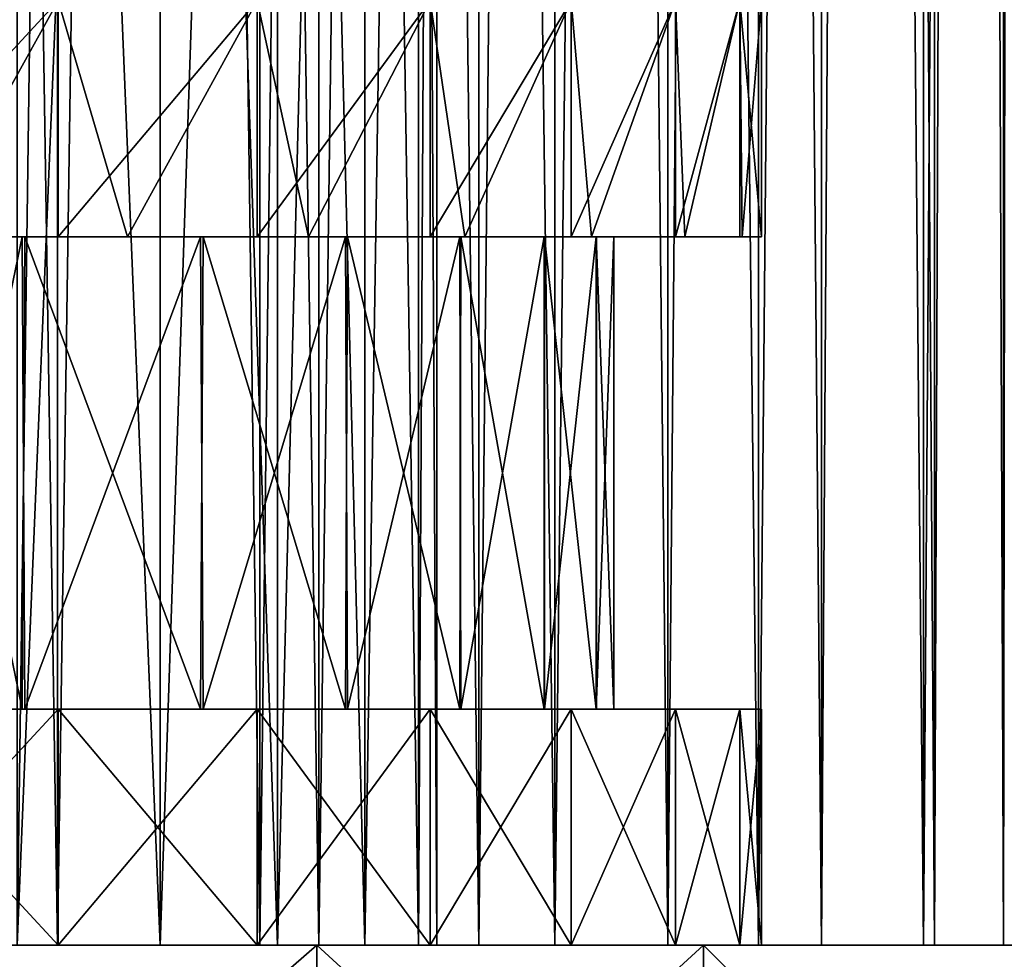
# Model space of a CAD drawing. Header units: millimetres. Extents: x -27 to 78, y -1 to 325.
# Tile 98 of 128: x 4.47 to 12.81, y 121.28 to 129.24. Entities that reach past the tile are written whole.
import ezdxf

# ---------------------------------------------------------------- set-up
doc = ezdxf.new("R2010")
doc.units = ezdxf.units.MM
doc.header["$LTSCALE"] = 65.185185
for name, color, linetype in [('124', 7, 'CONTINUOUS'), ('125', 7, 'CONTINUOUS'), ('126', 7, 'CONTINUOUS'), ('127', 7, 'CONTINUOUS'), ('219', 7, 'CONTINUOUS'), ('220', 7, 'CONTINUOUS'), ('221', 7, 'CONTINUOUS'), ('222', 7, 'CONTINUOUS'), ('41', 7, 'CONTINUOUS'), ('42', 7, 'CONTINUOUS'), ('43', 7, 'CONTINUOUS'), ('74', 7, 'CONTINUOUS'), ('75', 7, 'CONTINUOUS'), ('76', 7, 'CONTINUOUS'), ('77', 7, 'CONTINUOUS'), ('78', 7, 'CONTINUOUS'), ('79', 7, 'CONTINUOUS'), ('80', 7, 'CONTINUOUS'), ('81', 7, 'CONTINUOUS')]:
    doc.layers.add(name, color=color, linetype=linetype)

msp = doc.modelspace()

# ---------------------------------------------------------------- linework, layer by layer
at = {"layer": '124', "color": 7, "linetype": 'CONTINUOUS', "true_color": 0x96918c}
for points in [[(2.4309, 121.4, 13.7873), (4.7881, 121.4, 13.1558), (2.4311, 271.4, 13.7873), (2.4309, 121.4, 13.7873)], [(2.4311, 271.4, 13.7873), (4.7881, 121.4, 13.1558), (4.7883, 271.4, 13.1557), (2.4311, 271.4, 13.7873)], [(4.7881, 121.4, 13.1558), (7, 121.4, 12.1244), (4.7883, 271.4, 13.1557), (4.7881, 121.4, 13.1558)], [(4.7883, 271.4, 13.1557), (7, 121.4, 12.1244), (7, 271.4, 12.1244), (4.7883, 271.4, 13.1557)], [(7, 121.4, 12.1244), (8.9992, 121.4, 10.7245), (7, 271.4, 12.1244), (7, 121.4, 12.1244)], [(7, 271.4, 12.1244), (8.9992, 121.4, 10.7245), (8.999, 271.4, 10.7246), (7, 271.4, 12.1244)], [(8.9992, 121.4, 10.7245), (10.7247, 121.4, 8.9989), (8.999, 271.4, 10.7246), (8.9992, 121.4, 10.7245)], [(8.999, 271.4, 10.7246), (10.7247, 121.4, 8.9989), (10.7246, 271.4, 8.999), (8.999, 271.4, 10.7246)], [(10.7247, 121.4, 8.9989), (12.1243, 121.4, 7), (10.7246, 271.4, 8.999), (10.7247, 121.4, 8.9989)], [(10.7246, 271.4, 8.999), (12.1243, 121.4, 7), (12.1244, 271.4, 7), (10.7246, 271.4, 8.999)], [(12.1243, 121.4, 7), (13.1556, 121.4, 4.7884), (12.1244, 271.4, 7), (12.1243, 121.4, 7)], [(12.1244, 271.4, 7), (13.1556, 121.4, 4.7884), (13.1557, 271.4, 4.7883), (12.1244, 271.4, 7)]]:
    msp.add_3dface(points, dxfattribs=at)
at = {"layer": '125', "color": 7, "linetype": 'CONTINUOUS', "true_color": 0x96918c}
for points in [[(4.7881, 121.4, -13.1558), (2.4309, 121.4, -13.7873), (4.7883, 271.4, -13.1557), (4.7881, 121.4, -13.1558)], [(4.7883, 271.4, -13.1557), (2.4309, 121.4, -13.7873), (2.4311, 271.4, -13.7873), (4.7883, 271.4, -13.1557)], [(7, 121.4, -12.1244), (4.7881, 121.4, -13.1558), (7, 271.4, -12.1244), (7, 121.4, -12.1244)], [(7, 271.4, -12.1244), (4.7881, 121.4, -13.1558), (4.7883, 271.4, -13.1557), (7, 271.4, -12.1244)], [(8.9992, 121.4, -10.7245), (7, 121.4, -12.1244), (8.999, 271.4, -10.7246), (8.9992, 121.4, -10.7245)], [(8.999, 271.4, -10.7246), (7, 121.4, -12.1244), (7, 271.4, -12.1244), (8.999, 271.4, -10.7246)], [(10.7246, 271.4, -8.999), (8.9992, 121.4, -10.7245), (8.999, 271.4, -10.7246), (10.7246, 271.4, -8.999)], [(10.7247, 121.4, -8.9989), (8.9992, 121.4, -10.7245), (10.7246, 271.4, -8.999), (10.7247, 121.4, -8.9989)], [(12.1244, 271.4, -7), (10.7247, 121.4, -8.9989), (10.7246, 271.4, -8.999), (12.1244, 271.4, -7)], [(12.1243, 121.4, -7), (10.7247, 121.4, -8.9989), (12.1244, 271.4, -7), (12.1243, 121.4, -7)], [(13.1556, 121.4, -4.7884), (12.1243, 121.4, -7), (13.1557, 271.4, -4.7883), (13.1556, 121.4, -4.7884)], [(13.1557, 271.4, -4.7883), (12.1243, 121.4, -7), (12.1244, 271.4, -7), (13.1557, 271.4, -4.7883)]]:
    msp.add_3dface(points, dxfattribs=at)
at = {"layer": '126', "color": 7, "linetype": 'CONTINUOUS', "true_color": 0x96918c}
for points in [[(4.4463, 271.4, 12.216), (6.5, 271.4, 11.2583), (4.4463, 121.4, 12.216), (4.4463, 271.4, 12.216)], [(4.4463, 121.4, 12.216), (6.5, 271.4, 11.2583), (6.4999, 121.4, 11.2584), (4.4463, 121.4, 12.216)], [(6.5, 271.4, 11.2583), (8.3562, 271.4, 9.9586), (6.4999, 121.4, 11.2584), (6.5, 271.4, 11.2583)], [(6.4999, 121.4, 11.2584), (8.3562, 271.4, 9.9586), (8.3561, 121.4, 9.9587), (6.4999, 121.4, 11.2584)], [(8.3562, 271.4, 9.9586), (9.9586, 271.4, 8.3562), (8.3561, 121.4, 9.9587), (8.3562, 271.4, 9.9586)], [(8.3561, 121.4, 9.9587), (9.9586, 271.4, 8.3562), (9.9587, 121.4, 8.3561), (8.3561, 121.4, 9.9587)], [(9.9586, 271.4, 8.3562), (11.2583, 271.4, 6.5), (9.9587, 121.4, 8.3561), (9.9586, 271.4, 8.3562)], [(9.9587, 121.4, 8.3561), (11.2583, 271.4, 6.5), (11.2584, 121.4, 6.4999), (9.9587, 121.4, 8.3561)], [(11.2583, 271.4, 6.5), (12.216, 271.4, 4.4463), (11.2584, 121.4, 6.4999), (11.2583, 271.4, 6.5)], [(11.2584, 121.4, 6.4999), (12.216, 271.4, 4.4463), (12.216, 121.4, 4.4463), (11.2584, 121.4, 6.4999)], [(12.216, 271.4, 4.4463), (12.8025, 271.4, 2.2574), (12.216, 121.4, 4.4463), (12.216, 271.4, 4.4463)], [(12.216, 121.4, 4.4463), (12.8025, 271.4, 2.2574), (12.8025, 121.4, 2.2576), (12.216, 121.4, 4.4463)], [(13, 271.4), (13, 121.4), (12.8025, 121.4, 2.2576), (13, 271.4)], [(12.8025, 271.4, 2.2574), (13, 271.4), (12.8025, 121.4, 2.2576), (12.8025, 271.4, 2.2574)]]:
    msp.add_3dface(points, dxfattribs=at)
at = {"layer": '127', "color": 7, "linetype": 'CONTINUOUS', "true_color": 0x96918c}
for points in [[(6.5, 271.4, -11.2583), (4.4463, 271.4, -12.216), (6.4999, 121.4, -11.2584), (6.5, 271.4, -11.2583)], [(6.4999, 121.4, -11.2584), (4.4463, 271.4, -12.216), (4.4463, 121.4, -12.216), (6.4999, 121.4, -11.2584)], [(8.3561, 121.4, -9.9587), (6.5, 271.4, -11.2583), (6.4999, 121.4, -11.2584), (8.3561, 121.4, -9.9587)], [(8.3562, 271.4, -9.9586), (6.5, 271.4, -11.2583), (8.3561, 121.4, -9.9587), (8.3562, 271.4, -9.9586)], [(9.9587, 121.4, -8.3561), (8.3562, 271.4, -9.9586), (8.3561, 121.4, -9.9587), (9.9587, 121.4, -8.3561)], [(9.9586, 271.4, -8.3562), (8.3562, 271.4, -9.9586), (9.9587, 121.4, -8.3561), (9.9586, 271.4, -8.3562)], [(11.2583, 271.4, -6.5), (9.9586, 271.4, -8.3562), (11.2584, 121.4, -6.4999), (11.2583, 271.4, -6.5)], [(11.2584, 121.4, -6.4999), (9.9586, 271.4, -8.3562), (9.9587, 121.4, -8.3561), (11.2584, 121.4, -6.4999)], [(12.216, 271.4, -4.4463), (11.2583, 271.4, -6.5), (12.216, 121.4, -4.4463), (12.216, 271.4, -4.4463)], [(12.216, 121.4, -4.4463), (11.2583, 271.4, -6.5), (11.2584, 121.4, -6.4999), (12.216, 121.4, -4.4463)], [(12.8025, 271.4, -2.2574), (12.216, 271.4, -4.4463), (12.8025, 121.4, -2.2576), (12.8025, 271.4, -2.2574)], [(12.8025, 121.4, -2.2576), (12.216, 271.4, -4.4463), (12.216, 121.4, -4.4463), (12.8025, 121.4, -2.2576)], [(13, 121.4), (13, 271.4), (12.8025, 271.4, -2.2574), (13, 121.4)], [(13, 121.4), (12.8025, 271.4, -2.2574), (12.8025, 121.4, -2.2576), (13, 121.4)]]:
    msp.add_3dface(points, dxfattribs=at)
at = {"layer": '219', "color": 7, "linetype": 'CONTINUOUS', "true_color": 0x96918c}
for points in [[(-0.9926, 121.4, -10.704), (6.4999, 121.4, -11.2584), (-6.4999, 121.4, -11.2584), (-0.9926, 121.4, -10.704)], [(0.9927, 121.4, 10.704), (-6.4999, 121.4, 11.2584), (6.4999, 121.4, 11.2584), (0.9927, 121.4, 10.704)], [(-6.4999, 121.4, 11.2584), (-4.4463, 121.4, 12.216), (6.4999, 121.4, 11.2584), (-6.4999, 121.4, 11.2584)], [(6.4999, 121.4, -11.2584), (4.4463, 121.4, -12.216), (-6.4999, 121.4, -11.2584), (6.4999, 121.4, -11.2584)], [(-4.4463, 121.4, 12.216), (4.4463, 121.4, 12.216), (6.4999, 121.4, 11.2584), (-4.4463, 121.4, 12.216)], [(-0.9926, 121.4, -10.704), (0.9922, 121.4, -10.704), (6.4999, 121.4, -11.2584), (-0.9926, 121.4, -10.704)], [(0.9922, 121.4, -10.704), (2.941, 121.4, -10.3399), (6.4999, 121.4, -11.2584), (0.9922, 121.4, -10.704)], [(2.9414, 121.4, 10.3397), (0.9927, 121.4, 10.704), (8.3561, 121.4, 9.9587), (2.9414, 121.4, 10.3397)], [(0.9927, 121.4, 10.704), (6.4999, 121.4, 11.2584), (8.3561, 121.4, 9.9587), (0.9927, 121.4, 10.704)], [(2.941, 121.4, -10.3399), (4.7915, 121.4, -9.623), (8.3561, 121.4, -9.9587), (2.941, 121.4, -10.3399)], [(2.941, 121.4, -10.3399), (8.3561, 121.4, -9.9587), (6.4999, 121.4, -11.2584), (2.941, 121.4, -10.3399)], [(4.7918, 121.4, 9.6229), (2.9414, 121.4, 10.3397), (8.3561, 121.4, 9.9587), (4.7918, 121.4, 9.6229)], [(4.7915, 121.4, -9.623), (6.4783, 121.4, -8.5787), (8.3561, 121.4, -9.9587), (4.7915, 121.4, -9.623)], [(6.4786, 121.4, 8.5785), (4.7918, 121.4, 9.6229), (9.9587, 121.4, 8.3561), (6.4786, 121.4, 8.5785)], [(4.7918, 121.4, 9.6229), (8.3561, 121.4, 9.9587), (9.9587, 121.4, 8.3561), (4.7918, 121.4, 9.6229)], [(6.4783, 121.4, -8.5787), (7.9438, 121.4, -7.2428), (9.9587, 121.4, -8.3561), (6.4783, 121.4, -8.5787)], [(6.4783, 121.4, -8.5787), (9.9587, 121.4, -8.3561), (8.3561, 121.4, -9.9587), (6.4783, 121.4, -8.5787)], [(7.944, 121.4, 7.2426), (6.4786, 121.4, 8.5785), (9.9587, 121.4, 8.3561), (7.944, 121.4, 7.2426)], [(7.9438, 121.4, -7.2428), (9.1399, 121.4, -5.6589), (11.2584, 121.4, -6.4999), (7.9438, 121.4, -7.2428)], [(7.9438, 121.4, -7.2428), (11.2584, 121.4, -6.4999), (9.9587, 121.4, -8.3561), (7.9438, 121.4, -7.2428)], [(9.1401, 121.4, 5.6587), (7.944, 121.4, 7.2426), (11.2584, 121.4, 6.4999), (9.1401, 121.4, 5.6587)], [(7.944, 121.4, 7.2426), (9.9587, 121.4, 8.3561), (11.2584, 121.4, 6.4999), (7.944, 121.4, 7.2426)], [(9.1399, 121.4, -5.6589), (10.0236, 121.4, -3.8844), (12.216, 121.4, -4.4463), (9.1399, 121.4, -5.6589)], [(9.1399, 121.4, -5.6589), (12.216, 121.4, -4.4463), (11.2584, 121.4, -6.4999), (9.1399, 121.4, -5.6589)], [(10.0237, 121.4, 3.8842), (9.1401, 121.4, 5.6587), (12.216, 121.4, 4.4463), (10.0237, 121.4, 3.8842)], [(9.1401, 121.4, 5.6587), (11.2584, 121.4, 6.4999), (12.216, 121.4, 4.4463), (9.1401, 121.4, 5.6587)], [(10.0236, 121.4, -3.8844), (10.5669, 121.4, -1.9752), (12.8025, 121.4, -2.2576), (10.0236, 121.4, -3.8844)], [(10.0236, 121.4, -3.8844), (12.8025, 121.4, -2.2576), (12.216, 121.4, -4.4463), (10.0236, 121.4, -3.8844)], [(10.567, 121.4, 1.9751), (10.0237, 121.4, 3.8842), (12.8025, 121.4, 2.2576), (10.567, 121.4, 1.9751)], [(10.0237, 121.4, 3.8842), (12.216, 121.4, 4.4463), (12.8025, 121.4, 2.2576), (10.0237, 121.4, 3.8842)], [(10.5669, 121.4, -1.9752), (10.75, 121.4), (12.8025, 121.4, -2.2576), (10.5669, 121.4, -1.9752)], [(10.75, 121.4), (10.567, 121.4, 1.9751), (13, 121.4), (10.75, 121.4)], [(13, 121.4), (10.567, 121.4, 1.9751), (12.8025, 121.4, 2.2576), (13, 121.4)], [(10.75, 121.4), (13, 121.4), (12.8025, 121.4, -2.2576), (10.75, 121.4)]]:
    msp.add_3dface(points, dxfattribs=at)
at = {"layer": '220', "color": 7, "linetype": 'CONTINUOUS', "true_color": 0x96918c}
for points in [[(-7.8462, 121.4, 1.5609), (8, 121.4), (-8, 121.4), (-7.8462, 121.4, 1.5609)], [(-8, 121.4), (8, 121.4), (7.8462, 121.4, -1.5609), (-8, 121.4)], [(-7.8462, 121.4, -1.5609), (-8, 121.4), (7.8462, 121.4, -1.5609), (-7.8462, 121.4, -1.5609)], [(7.8462, 121.4, 1.5609), (8, 121.4), (-7.8462, 121.4, 1.5609), (7.8462, 121.4, 1.5609)], [(-7.391, 121.4, 3.0615), (7.8462, 121.4, 1.5609), (-7.8462, 121.4, 1.5609), (-7.391, 121.4, 3.0615)], [(-7.391, 121.4, -3.0615), (-7.8462, 121.4, -1.5609), (7.391, 121.4, -3.0615), (-7.391, 121.4, -3.0615)], [(7.391, 121.4, -3.0615), (-7.8462, 121.4, -1.5609), (7.8462, 121.4, -1.5609), (7.391, 121.4, -3.0615)], [(7.391, 121.4, 3.0615), (7.8462, 121.4, 1.5609), (-7.391, 121.4, 3.0615), (7.391, 121.4, 3.0615)], [(-6.6518, 121.4, 4.4444), (7.391, 121.4, 3.0615), (-7.391, 121.4, 3.0615), (-6.6518, 121.4, 4.4444)], [(-6.6518, 121.4, -4.4444), (-7.391, 121.4, -3.0615), (6.6518, 121.4, -4.4444), (-6.6518, 121.4, -4.4444)], [(6.6518, 121.4, -4.4444), (-7.391, 121.4, -3.0615), (7.391, 121.4, -3.0615), (6.6518, 121.4, -4.4444)], [(6.6518, 121.4, 4.4444), (7.391, 121.4, 3.0615), (-6.6518, 121.4, 4.4444), (6.6518, 121.4, 4.4444)], [(-5.6569, 121.4, 5.6569), (6.6518, 121.4, 4.4444), (-6.6518, 121.4, 4.4444), (-5.6569, 121.4, 5.6569)], [(-5.6569, 121.4, -5.6569), (-6.6518, 121.4, -4.4444), (5.6569, 121.4, -5.6569), (-5.6569, 121.4, -5.6569)], [(5.6569, 121.4, -5.6569), (-6.6518, 121.4, -4.4444), (6.6518, 121.4, -4.4444), (5.6569, 121.4, -5.6569)], [(5.6569, 121.4, 5.6569), (6.6518, 121.4, 4.4444), (-5.6569, 121.4, 5.6569), (5.6569, 121.4, 5.6569)], [(-4.4444, 121.4, 6.6518), (5.6569, 121.4, 5.6569), (-5.6569, 121.4, 5.6569), (-4.4444, 121.4, 6.6518)], [(4.4444, 121.4, -6.6518), (-5.6569, 121.4, -5.6569), (5.6569, 121.4, -5.6569), (4.4444, 121.4, -6.6518)], [(4.4444, 121.4, 6.6518), (5.6569, 121.4, 5.6569), (-4.4444, 121.4, 6.6518), (4.4444, 121.4, 6.6518)]]:
    msp.add_3dface(points, dxfattribs=at)
at = {"layer": '221', "color": 7, "linetype": 'CONTINUOUS', "true_color": 0x96918c}
for points in [[(4.4446, 150.9, -6.6518), (4.4444, 121.4, -6.6518), (5.6569, 121.4, -5.6569), (4.4446, 150.9, -6.6518)], [(5.6569, 150.9, -5.6569), (4.4446, 150.9, -6.6518), (5.6569, 121.4, -5.6569), (5.6569, 150.9, -5.6569)], [(6.6518, 150.9, -4.4446), (5.6569, 150.9, -5.6569), (6.6518, 121.4, -4.4444), (6.6518, 150.9, -4.4446)], [(5.6569, 150.9, -5.6569), (5.6569, 121.4, -5.6569), (6.6518, 121.4, -4.4444), (5.6569, 150.9, -5.6569)], [(7.391, 150.9, -3.0615), (6.6518, 150.9, -4.4446), (7.391, 121.4, -3.0615), (7.391, 150.9, -3.0615)], [(6.6518, 150.9, -4.4446), (6.6518, 121.4, -4.4444), (7.391, 121.4, -3.0615), (6.6518, 150.9, -4.4446)], [(7.8463, 150.9, -1.5607), (7.391, 150.9, -3.0615), (7.8462, 121.4, -1.5609), (7.8463, 150.9, -1.5607)], [(7.391, 150.9, -3.0615), (7.391, 121.4, -3.0615), (7.8462, 121.4, -1.5609), (7.391, 150.9, -3.0615)], [(8, 121.4), (7.8463, 150.9, -1.5607), (7.8462, 121.4, -1.5609), (8, 121.4)], [(8, 150.9), (7.8463, 150.9, -1.5607), (8, 121.4), (8, 150.9)]]:
    msp.add_3dface(points, dxfattribs=at)
at = {"layer": '222', "color": 7, "linetype": 'CONTINUOUS', "true_color": 0x96918c}
for points in [[(4.4446, 150.9, 6.6518), (5.6569, 150.9, 5.6569), (4.4444, 121.4, 6.6518), (4.4446, 150.9, 6.6518)], [(5.6569, 150.9, 5.6569), (5.6569, 121.4, 5.6569), (4.4444, 121.4, 6.6518), (5.6569, 150.9, 5.6569)], [(5.6569, 150.9, 5.6569), (6.6518, 150.9, 4.4446), (5.6569, 121.4, 5.6569), (5.6569, 150.9, 5.6569)], [(6.6518, 150.9, 4.4446), (6.6518, 121.4, 4.4444), (5.6569, 121.4, 5.6569), (6.6518, 150.9, 4.4446)], [(6.6518, 150.9, 4.4446), (7.391, 150.9, 3.0615), (6.6518, 121.4, 4.4444), (6.6518, 150.9, 4.4446)], [(7.391, 150.9, 3.0615), (7.391, 121.4, 3.0615), (6.6518, 121.4, 4.4444), (7.391, 150.9, 3.0615)], [(7.391, 150.9, 3.0615), (7.8463, 150.9, 1.5607), (7.391, 121.4, 3.0615), (7.391, 150.9, 3.0615)], [(7.8463, 150.9, 1.5607), (7.8462, 121.4, 1.5609), (7.391, 121.4, 3.0615), (7.8463, 150.9, 1.5607)], [(7.8463, 150.9, 1.5607), (8, 150.9), (7.8462, 121.4, 1.5609), (7.8463, 150.9, 1.5607)], [(8, 150.9), (8, 121.4), (7.8462, 121.4, 1.5609), (8, 150.9)]]:
    msp.add_3dface(points, dxfattribs=at)
at = {"layer": '41', "color": 7, "linetype": 'CONTINUOUS', "true_color": 0x96918c}
for points in [[(-15.9803, 121.4, -15.9809), (-18.2836, 121.4, -13.2842), (15.9806, 121.4, -15.9806), (-15.9803, 121.4, -15.9809)], [(15.9806, 121.4, -15.9806), (-18.2836, 121.4, -13.2842), (0, 121.4, -14), (15.9806, 121.4, -15.9806)], [(15.9803, 121.4, 15.9809), (18.2836, 121.4, 13.2842), (-15.9806, 121.4, 15.9806), (15.9803, 121.4, 15.9809)], [(-15.9806, 121.4, 15.9806), (18.2836, 121.4, 13.2842), (0, 121.4, 14), (-15.9806, 121.4, 15.9806)], [(-13.2837, 121.4, 18.2839), (15.9803, 121.4, 15.9809), (-15.9806, 121.4, 15.9806), (-13.2837, 121.4, 18.2839)], [(-13.2832, 121.4, -18.2843), (-15.9803, 121.4, -15.9809), (13.2837, 121.4, -18.2839), (-13.2832, 121.4, -18.2843)], [(13.2837, 121.4, -18.2839), (-15.9803, 121.4, -15.9809), (15.9806, 121.4, -15.9806), (13.2837, 121.4, -18.2839)], [(13.2832, 121.4, 18.2843), (15.9803, 121.4, 15.9809), (-13.2837, 121.4, 18.2839), (13.2832, 121.4, 18.2843)], [(-10.2608, 121.4, 20.1364), (13.2832, 121.4, 18.2843), (-13.2837, 121.4, 18.2839), (-10.2608, 121.4, 20.1364)], [(-10.2604, 121.4, -20.1366), (-13.2832, 121.4, -18.2843), (10.2608, 121.4, -20.1364), (-10.2604, 121.4, -20.1366)], [(10.2608, 121.4, -20.1364), (-13.2832, 121.4, -18.2843), (13.2837, 121.4, -18.2839), (10.2608, 121.4, -20.1364)], [(10.2604, 121.4, 20.1366), (13.2832, 121.4, 18.2843), (-10.2608, 121.4, 20.1364), (10.2604, 121.4, 20.1366)], [(-6.9837, 121.4, 21.4938), (10.2604, 121.4, 20.1366), (-10.2608, 121.4, 20.1364), (-6.9837, 121.4, 21.4938)], [(-6.9831, 121.4, -21.494), (-10.2604, 121.4, -20.1366), (6.9837, 121.4, -21.4938), (-6.9831, 121.4, -21.494)], [(6.9837, 121.4, -21.4938), (-10.2604, 121.4, -20.1366), (10.2608, 121.4, -20.1364), (6.9837, 121.4, -21.4938)], [(6.9831, 121.4, 21.494), (10.2604, 121.4, 20.1366), (-6.9837, 121.4, 21.4938), (6.9831, 121.4, 21.494)], [(-3.5366, 121.4, 22.3216), (6.9831, 121.4, 21.494), (-6.9837, 121.4, 21.4938), (-3.5366, 121.4, 22.3216)], [(3.5366, 121.4, -22.3216), (-6.9831, 121.4, -21.494), (6.9837, 121.4, -21.4938), (3.5366, 121.4, -22.3216)], [(3.5359, 121.4, 22.3217), (6.9831, 121.4, 21.494), (-3.5366, 121.4, 22.3216), (3.5359, 121.4, 22.3217)], [(2.4309, 121.4, -13.7873), (15.9806, 121.4, -15.9806), (0, 121.4, -14), (2.4309, 121.4, -13.7873)], [(0, 121.4, 14), (18.2836, 121.4, 13.2842), (2.4309, 121.4, 13.7873), (0, 121.4, 14)], [(18.2838, 121.4, -13.2839), (15.9806, 121.4, -15.9806), (2.4309, 121.4, -13.7873), (18.2838, 121.4, -13.2839)], [(4.7881, 121.4, -13.1558), (18.2838, 121.4, -13.2839), (2.4309, 121.4, -13.7873), (4.7881, 121.4, -13.1558)], [(2.4309, 121.4, 13.7873), (18.2836, 121.4, 13.2842), (4.7881, 121.4, 13.1558), (2.4309, 121.4, 13.7873)], [(7, 121.4, -12.1244), (18.2838, 121.4, -13.2839), (4.7881, 121.4, -13.1558), (7, 121.4, -12.1244)], [(18.2836, 121.4, 13.2842), (20.1368, 121.4, 10.2598), (4.7881, 121.4, 13.1558), (18.2836, 121.4, 13.2842)], [(4.7881, 121.4, 13.1558), (20.1368, 121.4, 10.2598), (7, 121.4, 12.1244), (4.7881, 121.4, 13.1558)], [(8.9992, 121.4, -10.7245), (18.2838, 121.4, -13.2839), (7, 121.4, -12.1244), (8.9992, 121.4, -10.7245)], [(7, 121.4, 12.1244), (20.1368, 121.4, 10.2598), (8.9992, 121.4, 10.7245), (7, 121.4, 12.1244)], [(20.1369, 121.4, -10.2597), (18.2838, 121.4, -13.2839), (8.9992, 121.4, -10.7245), (20.1369, 121.4, -10.2597)], [(10.7247, 121.4, -8.9989), (20.1369, 121.4, -10.2597), (8.9992, 121.4, -10.7245), (10.7247, 121.4, -8.9989)], [(8.9992, 121.4, 10.7245), (20.1368, 121.4, 10.2598), (10.7247, 121.4, 8.9989), (8.9992, 121.4, 10.7245)], [(12.1243, 121.4, -7), (20.1369, 121.4, -10.2597), (10.7247, 121.4, -8.9989), (12.1243, 121.4, -7)], [(20.1368, 121.4, 10.2598), (21.4935, 121.4, 6.9847), (10.7247, 121.4, 8.9989), (20.1368, 121.4, 10.2598)], [(10.7247, 121.4, 8.9989), (21.4935, 121.4, 6.9847), (12.1243, 121.4, 7), (10.7247, 121.4, 8.9989)], [(21.4936, 121.4, -6.9846), (20.1369, 121.4, -10.2597), (12.1243, 121.4, -7), (21.4936, 121.4, -6.9846)], [(13.1556, 121.4, -4.7884), (21.4936, 121.4, -6.9846), (12.1243, 121.4, -7), (13.1556, 121.4, -4.7884)], [(12.1243, 121.4, 7), (21.4935, 121.4, 6.9847), (13.1556, 121.4, 4.7884), (12.1243, 121.4, 7)]]:
    msp.add_3dface(points, dxfattribs=at)
at = {"layer": '42', "color": 7, "linetype": 'CONTINUOUS', "true_color": 0x96918c}
for points in [[(3.5359, 118.4, -22.3217), (3.5366, 121.4, -22.3216), (6.9831, 118.4, -21.494), (3.5359, 118.4, -22.3217)], [(3.5366, 121.4, -22.3216), (6.9837, 121.4, -21.4938), (6.9831, 118.4, -21.494), (3.5366, 121.4, -22.3216)], [(6.9831, 118.4, -21.494), (6.9837, 121.4, -21.4938), (10.2604, 118.4, -20.1366), (6.9831, 118.4, -21.494)], [(6.9837, 121.4, -21.4938), (10.2608, 121.4, -20.1364), (10.2604, 118.4, -20.1366), (6.9837, 121.4, -21.4938)], [(10.2604, 118.4, -20.1366), (10.2608, 121.4, -20.1364), (13.2832, 118.4, -18.2843), (10.2604, 118.4, -20.1366)], [(10.2608, 121.4, -20.1364), (13.2837, 121.4, -18.2839), (13.2832, 118.4, -18.2843), (10.2608, 121.4, -20.1364)]]:
    msp.add_3dface(points, dxfattribs=at)
at = {"layer": '43', "color": 7, "linetype": 'CONTINUOUS', "true_color": 0x96918c}
for points in [[(6.9831, 121.4, 21.494), (3.5359, 121.4, 22.3217), (3.5366, 118.4, 22.3216), (6.9831, 121.4, 21.494)], [(6.9837, 118.4, 21.4938), (6.9831, 121.4, 21.494), (3.5366, 118.4, 22.3216), (6.9837, 118.4, 21.4938)], [(10.2604, 121.4, 20.1366), (6.9831, 121.4, 21.494), (6.9837, 118.4, 21.4938), (10.2604, 121.4, 20.1366)], [(10.2608, 118.4, 20.1364), (10.2604, 121.4, 20.1366), (6.9837, 118.4, 21.4938), (10.2608, 118.4, 20.1364)], [(13.2832, 121.4, 18.2843), (10.2604, 121.4, 20.1366), (10.2608, 118.4, 20.1364), (13.2832, 121.4, 18.2843)], [(13.2837, 118.4, 18.2839), (13.2832, 121.4, 18.2843), (10.2608, 118.4, 20.1364), (13.2837, 118.4, 18.2839)]]:
    msp.add_3dface(points, dxfattribs=at)
at = {"layer": '74', "color": 7, "linetype": 'CONTINUOUS', "true_color": 0x96918c}
for points in [[(2.9414, 129.4, -10.3397), (4.7919, 129.4, -9.6229), (3.6818, 127.4, -10.0998), (2.9414, 129.4, -10.3397)], [(3.6818, 127.4, -10.0998), (4.7919, 129.4, -9.6229), (5.3791, 127.4, -9.3074), (3.6818, 127.4, -10.0998)], [(4.7919, 129.4, -9.6229), (6.4787, 129.4, -8.5784), (5.3791, 127.4, -9.3074), (4.7919, 129.4, -9.6229)], [(5.3791, 127.4, -9.3074), (6.4787, 129.4, -8.5784), (6.9127, 127.4, -8.2327), (5.3791, 127.4, -9.3074)], [(6.4787, 129.4, -8.5784), (7.944, 129.4, -7.2426), (6.9127, 127.4, -8.2327), (6.4787, 129.4, -8.5784)], [(6.9127, 127.4, -8.2327), (7.944, 129.4, -7.2426), (8.2366, 127.4, -6.908), (6.9127, 127.4, -8.2327)], [(7.944, 129.4, -7.2426), (9.14, 129.4, -5.6587), (8.2366, 127.4, -6.908), (7.944, 129.4, -7.2426)], [(8.2366, 127.4, -6.908), (9.14, 129.4, -5.6587), (9.3111, 127.4, -5.3727), (8.2366, 127.4, -6.908)], [(9.14, 129.4, -5.6587), (10.0237, 129.4, -3.8842), (9.3111, 127.4, -5.3727), (9.14, 129.4, -5.6587)], [(9.3111, 127.4, -5.3727), (10.0237, 129.4, -3.8842), (10.1018, 127.4, -3.6762), (9.3111, 127.4, -5.3727)], [(10.0237, 129.4, -3.8842), (10.567, 129.4, -1.9751), (10.1018, 127.4, -3.6762), (10.0237, 129.4, -3.8842)], [(10.1018, 127.4, -3.6762), (10.567, 129.4, -1.9751), (10.5868, 127.4, -1.8659), (10.1018, 127.4, -3.6762)], [(10.567, 129.4, -1.9751), (10.75, 129.4), (10.5868, 127.4, -1.8659), (10.567, 129.4, -1.9751)], [(10.5868, 127.4, -1.8659), (10.75, 129.4), (10.75, 127.4), (10.5868, 127.4, -1.8659)]]:
    msp.add_3dface(points, dxfattribs=at)
at = {"layer": '75', "color": 7, "linetype": 'CONTINUOUS', "true_color": 0x96918c}
for points in [[(4.7915, 129.4, 9.623), (2.941, 129.4, 10.3399), (2.9414, 127.4, 10.3397), (4.7915, 129.4, 9.623)], [(4.7918, 127.4, 9.6229), (4.7915, 129.4, 9.623), (2.9414, 127.4, 10.3397), (4.7918, 127.4, 9.6229)], [(6.4783, 129.4, 8.5787), (4.7915, 129.4, 9.623), (4.7918, 127.4, 9.6229), (6.4783, 129.4, 8.5787)], [(6.4786, 127.4, 8.5785), (6.4783, 129.4, 8.5787), (4.7918, 127.4, 9.6229), (6.4786, 127.4, 8.5785)], [(7.9438, 129.4, 7.2428), (6.4783, 129.4, 8.5787), (6.4786, 127.4, 8.5785), (7.9438, 129.4, 7.2428)], [(7.944, 127.4, 7.2426), (7.9438, 129.4, 7.2428), (6.4786, 127.4, 8.5785), (7.944, 127.4, 7.2426)], [(9.1399, 129.4, 5.6589), (7.9438, 129.4, 7.2428), (7.944, 127.4, 7.2426), (9.1399, 129.4, 5.6589)], [(9.1401, 127.4, 5.6587), (9.1399, 129.4, 5.6589), (7.944, 127.4, 7.2426), (9.1401, 127.4, 5.6587)], [(10.0236, 129.4, 3.8844), (9.1399, 129.4, 5.6589), (9.1401, 127.4, 5.6587), (10.0236, 129.4, 3.8844)], [(10.0237, 127.4, 3.8842), (10.0236, 129.4, 3.8844), (9.1401, 127.4, 5.6587), (10.0237, 127.4, 3.8842)], [(10.5669, 129.4, 1.9752), (10.0236, 129.4, 3.8844), (10.0237, 127.4, 3.8842), (10.5669, 129.4, 1.9752)], [(10.567, 127.4, 1.9751), (10.5669, 129.4, 1.9752), (10.0237, 127.4, 3.8842), (10.567, 127.4, 1.9751)], [(10.75, 129.4), (10.5669, 129.4, 1.9752), (10.75, 127.4), (10.75, 129.4)], [(10.75, 127.4), (10.5669, 129.4, 1.9752), (10.567, 127.4, 1.9751), (10.75, 127.4)]]:
    msp.add_3dface(points, dxfattribs=at)
at = {"layer": '76', "color": 7, "linetype": 'CONTINUOUS', "true_color": 0x96918c}
for points in [[(4.7918, 127.4, 9.6229), (2.9414, 127.4, 10.3397), (4.4865, 127.4, 8.3739), (4.7918, 127.4, 9.6229)], [(4.4865, 127.4, 8.3739), (2.9414, 127.4, 10.3397), (3.6356, 127.4, 8.7763), (4.4865, 127.4, 8.3739)], [(3.6588, 127.4, -8.7666), (3.6818, 127.4, -10.0998), (4.5092, 127.4, -8.3617), (3.6588, 127.4, -8.7666)], [(3.6818, 127.4, -10.0998), (5.3791, 127.4, -9.3074), (4.5092, 127.4, -8.3617), (3.6818, 127.4, -10.0998)], [(5.9988, 127.4, 7.3664), (4.7918, 127.4, 9.6229), (4.4865, 127.4, 8.3739), (5.9988, 127.4, 7.3664)], [(4.5092, 127.4, -8.3617), (5.3791, 127.4, -9.3074), (6.0196, 127.4, -7.3493), (4.5092, 127.4, -8.3617)], [(6.4786, 127.4, 8.5785), (4.7918, 127.4, 9.6229), (5.9988, 127.4, 7.3664), (6.4786, 127.4, 8.5785)], [(5.3791, 127.4, -9.3074), (6.9127, 127.4, -8.2327), (6.0196, 127.4, -7.3493), (5.3791, 127.4, -9.3074)], [(7.2279, 127.4, 6.1653), (6.4786, 127.4, 8.5785), (5.9988, 127.4, 7.3664), (7.2279, 127.4, 6.1653)], [(6.0196, 127.4, -7.3493), (6.9127, 127.4, -8.2327), (7.2431, 127.4, -6.1474), (6.0196, 127.4, -7.3493)], [(7.944, 127.4, 7.2426), (6.4786, 127.4, 8.5785), (7.2279, 127.4, 6.1653), (7.944, 127.4, 7.2426)], [(6.9127, 127.4, -8.2327), (8.2366, 127.4, -6.908), (7.2431, 127.4, -6.1474), (6.9127, 127.4, -8.2327)], [(8.1952, 127.4, 4.8053), (7.944, 127.4, 7.2426), (7.2279, 127.4, 6.1653), (8.1952, 127.4, 4.8053)], [(7.2431, 127.4, -6.1474), (8.2366, 127.4, -6.908), (8.2039, 127.4, -4.7904), (7.2431, 127.4, -6.1474)], [(9.1401, 127.4, 5.6587), (7.944, 127.4, 7.2426), (8.9086, 127.4, 3.2993), (9.1401, 127.4, 5.6587)], [(8.9086, 127.4, 3.2993), (7.944, 127.4, 7.2426), (8.1952, 127.4, 4.8053), (8.9086, 127.4, 3.2993)], [(8.2039, 127.4, -4.7904), (8.2366, 127.4, -6.908), (8.9125, 127.4, -3.289), (8.2039, 127.4, -4.7904)], [(8.2366, 127.4, -6.908), (9.3111, 127.4, -5.3727), (8.9125, 127.4, -3.289), (8.2366, 127.4, -6.908)], [(9.3517, 127.4, 1.6709), (9.1401, 127.4, 5.6587), (8.9086, 127.4, 3.2993), (9.3517, 127.4, 1.6709)], [(8.9125, 127.4, -3.289), (9.3111, 127.4, -5.3727), (9.3527, 127.4, -1.6654), (8.9125, 127.4, -3.289)], [(10.0237, 127.4, 3.8842), (9.1401, 127.4, 5.6587), (9.5, 127.4), (10.0237, 127.4, 3.8842)], [(9.5, 127.4), (9.1401, 127.4, 5.6587), (9.3517, 127.4, 1.6709), (9.5, 127.4)], [(9.3111, 127.4, -5.3727), (10.1018, 127.4, -3.6762), (9.3527, 127.4, -1.6654), (9.3111, 127.4, -5.3727)], [(9.3527, 127.4, -1.6654), (10.1018, 127.4, -3.6762), (9.5, 127.4), (9.3527, 127.4, -1.6654)], [(10.1018, 127.4, -3.6762), (10.0237, 127.4, 3.8842), (9.5, 127.4), (10.1018, 127.4, -3.6762)], [(10.1018, 127.4, -3.6762), (10.567, 127.4, 1.9751), (10.0237, 127.4, 3.8842), (10.1018, 127.4, -3.6762)], [(10.1018, 127.4, -3.6762), (10.5868, 127.4, -1.8659), (10.567, 127.4, 1.9751), (10.1018, 127.4, -3.6762)], [(10.5868, 127.4, -1.8659), (10.75, 127.4), (10.567, 127.4, 1.9751), (10.5868, 127.4, -1.8659)]]:
    msp.add_3dface(points, dxfattribs=at)
at = {"layer": '77', "color": 7, "linetype": 'CONTINUOUS', "true_color": 0x96918c}
for points in [[(3.6356, 123.4, -8.7763), (3.6588, 127.4, -8.7666), (4.4865, 123.4, -8.3739), (3.6356, 123.4, -8.7763)], [(3.6588, 127.4, -8.7666), (4.5092, 127.4, -8.3617), (4.4865, 123.4, -8.3739), (3.6588, 127.4, -8.7666)], [(4.4865, 123.4, -8.3739), (4.5092, 127.4, -8.3617), (5.9988, 123.4, -7.3664), (4.4865, 123.4, -8.3739)], [(4.5092, 127.4, -8.3617), (6.0196, 127.4, -7.3493), (5.9988, 123.4, -7.3664), (4.5092, 127.4, -8.3617)], [(5.9988, 123.4, -7.3664), (6.0196, 127.4, -7.3493), (7.2279, 123.4, -6.1653), (5.9988, 123.4, -7.3664)], [(6.0196, 127.4, -7.3493), (7.2431, 127.4, -6.1474), (7.2279, 123.4, -6.1653), (6.0196, 127.4, -7.3493)], [(7.2279, 123.4, -6.1653), (7.2431, 127.4, -6.1474), (8.1952, 123.4, -4.8053), (7.2279, 123.4, -6.1653)], [(7.2431, 127.4, -6.1474), (8.2039, 127.4, -4.7904), (8.1952, 123.4, -4.8053), (7.2431, 127.4, -6.1474)], [(8.1952, 123.4, -4.8053), (8.2039, 127.4, -4.7904), (8.9086, 123.4, -3.2993), (8.1952, 123.4, -4.8053)], [(8.2039, 127.4, -4.7904), (8.9125, 127.4, -3.289), (8.9086, 123.4, -3.2993), (8.2039, 127.4, -4.7904)], [(8.9086, 123.4, -3.2993), (8.9125, 127.4, -3.289), (9.3517, 123.4, -1.6709), (8.9086, 123.4, -3.2993)], [(8.9125, 127.4, -3.289), (9.3527, 127.4, -1.6654), (9.3517, 123.4, -1.6709), (8.9125, 127.4, -3.289)], [(9.3527, 127.4, -1.6654), (9.5, 127.4), (9.3517, 123.4, -1.6709), (9.3527, 127.4, -1.6654)], [(9.3517, 123.4, -1.6709), (9.5, 127.4), (9.5, 123.4), (9.3517, 123.4, -1.6709)]]:
    msp.add_3dface(points, dxfattribs=at)
at = {"layer": '78', "color": 7, "linetype": 'CONTINUOUS', "true_color": 0x96918c}
for points in [[(4.4865, 127.4, 8.3739), (3.6356, 127.4, 8.7763), (3.6588, 123.4, 8.7666), (4.4865, 127.4, 8.3739)], [(4.5092, 123.4, 8.3617), (4.4865, 127.4, 8.3739), (3.6588, 123.4, 8.7666), (4.5092, 123.4, 8.3617)], [(5.9988, 127.4, 7.3664), (4.4865, 127.4, 8.3739), (4.5092, 123.4, 8.3617), (5.9988, 127.4, 7.3664)], [(6.0196, 123.4, 7.3493), (5.9988, 127.4, 7.3664), (4.5092, 123.4, 8.3617), (6.0196, 123.4, 7.3493)], [(7.2279, 127.4, 6.1653), (5.9988, 127.4, 7.3664), (6.0196, 123.4, 7.3493), (7.2279, 127.4, 6.1653)], [(7.2431, 123.4, 6.1474), (7.2279, 127.4, 6.1653), (6.0196, 123.4, 7.3493), (7.2431, 123.4, 6.1474)], [(8.1952, 127.4, 4.8053), (7.2279, 127.4, 6.1653), (7.2431, 123.4, 6.1474), (8.1952, 127.4, 4.8053)], [(8.2039, 123.4, 4.7904), (8.1952, 127.4, 4.8053), (7.2431, 123.4, 6.1474), (8.2039, 123.4, 4.7904)], [(8.9086, 127.4, 3.2993), (8.1952, 127.4, 4.8053), (8.2039, 123.4, 4.7904), (8.9086, 127.4, 3.2993)], [(8.9125, 123.4, 3.289), (8.9086, 127.4, 3.2993), (8.2039, 123.4, 4.7904), (8.9125, 123.4, 3.289)], [(9.3517, 127.4, 1.6709), (8.9086, 127.4, 3.2993), (8.9125, 123.4, 3.289), (9.3517, 127.4, 1.6709)], [(9.3527, 123.4, 1.6654), (9.3517, 127.4, 1.6709), (8.9125, 123.4, 3.289), (9.3527, 123.4, 1.6654)], [(9.5, 127.4), (9.3517, 127.4, 1.6709), (9.5, 123.4), (9.5, 127.4)], [(9.5, 123.4), (9.3517, 127.4, 1.6709), (9.3527, 123.4, 1.6654), (9.5, 123.4)]]:
    msp.add_3dface(points, dxfattribs=at)
at = {"layer": '79', "color": 7, "linetype": 'CONTINUOUS', "true_color": 0x96918c}
for points in [[(4.7913, 123.4, 9.6231), (3.6588, 123.4, 8.7666), (2.9407, 123.4, 10.3399), (4.7913, 123.4, 9.6231)], [(3.6356, 123.4, -8.7763), (4.4865, 123.4, -8.3739), (2.9414, 123.4, -10.3397), (3.6356, 123.4, -8.7763)], [(2.9414, 123.4, -10.3397), (4.4865, 123.4, -8.3739), (4.7919, 123.4, -9.6229), (2.9414, 123.4, -10.3397)], [(4.5092, 123.4, 8.3617), (3.6588, 123.4, 8.7666), (4.7913, 123.4, 9.6231), (4.5092, 123.4, 8.3617)], [(4.4865, 123.4, -8.3739), (5.9988, 123.4, -7.3664), (4.7919, 123.4, -9.6229), (4.4865, 123.4, -8.3739)], [(6.0196, 123.4, 7.3493), (4.5092, 123.4, 8.3617), (4.7913, 123.4, 9.6231), (6.0196, 123.4, 7.3493)], [(6.478, 123.4, 8.5789), (6.0196, 123.4, 7.3493), (4.7913, 123.4, 9.6231), (6.478, 123.4, 8.5789)], [(4.7919, 123.4, -9.6229), (5.9988, 123.4, -7.3664), (6.4787, 123.4, -8.5784), (4.7919, 123.4, -9.6229)], [(5.9988, 123.4, -7.3664), (7.2279, 123.4, -6.1653), (6.4787, 123.4, -8.5784), (5.9988, 123.4, -7.3664)], [(7.2431, 123.4, 6.1474), (6.0196, 123.4, 7.3493), (6.478, 123.4, 8.5789), (7.2431, 123.4, 6.1474)], [(7.9437, 123.4, 7.2429), (7.2431, 123.4, 6.1474), (6.478, 123.4, 8.5789), (7.9437, 123.4, 7.2429)], [(6.4787, 123.4, -8.5784), (7.2279, 123.4, -6.1653), (7.944, 123.4, -7.2426), (6.4787, 123.4, -8.5784)], [(7.2279, 123.4, -6.1653), (8.1952, 123.4, -4.8053), (7.944, 123.4, -7.2426), (7.2279, 123.4, -6.1653)], [(8.2039, 123.4, 4.7904), (7.2431, 123.4, 6.1474), (7.9437, 123.4, 7.2429), (8.2039, 123.4, 4.7904)], [(9.1399, 123.4, 5.659), (8.2039, 123.4, 4.7904), (7.9437, 123.4, 7.2429), (9.1399, 123.4, 5.659)], [(8.1952, 123.4, -4.8053), (8.9086, 123.4, -3.2993), (7.944, 123.4, -7.2426), (8.1952, 123.4, -4.8053)], [(7.944, 123.4, -7.2426), (8.9086, 123.4, -3.2993), (9.14, 123.4, -5.6587), (7.944, 123.4, -7.2426)], [(8.9125, 123.4, 3.289), (8.2039, 123.4, 4.7904), (9.1399, 123.4, 5.659), (8.9125, 123.4, 3.289)], [(8.9086, 123.4, -3.2993), (9.3517, 123.4, -1.6709), (9.14, 123.4, -5.6587), (8.9086, 123.4, -3.2993)], [(9.3527, 123.4, 1.6654), (8.9125, 123.4, 3.289), (9.1399, 123.4, 5.659), (9.3527, 123.4, 1.6654)], [(10.0236, 123.4, 3.8844), (9.3527, 123.4, 1.6654), (9.1399, 123.4, 5.659), (10.0236, 123.4, 3.8844)], [(9.3517, 123.4, -1.6709), (9.5, 123.4), (9.14, 123.4, -5.6587), (9.3517, 123.4, -1.6709)], [(9.14, 123.4, -5.6587), (9.5, 123.4), (10.0236, 123.4, 3.8844), (9.14, 123.4, -5.6587)], [(10.0237, 123.4, -3.8842), (9.14, 123.4, -5.6587), (10.0236, 123.4, 3.8844), (10.0237, 123.4, -3.8842)], [(9.5, 123.4), (9.3527, 123.4, 1.6654), (10.0236, 123.4, 3.8844), (9.5, 123.4)], [(10.5669, 123.4, 1.9752), (10.0237, 123.4, -3.8842), (10.0236, 123.4, 3.8844), (10.5669, 123.4, 1.9752)], [(10.567, 123.4, -1.9751), (10.0237, 123.4, -3.8842), (10.5669, 123.4, 1.9752), (10.567, 123.4, -1.9751)], [(10.75, 123.4), (10.567, 123.4, -1.9751), (10.5669, 123.4, 1.9752), (10.75, 123.4)]]:
    msp.add_3dface(points, dxfattribs=at)
at = {"layer": '80', "color": 7, "linetype": 'CONTINUOUS', "true_color": 0x96918c}
for points in [[(2.941, 121.4, -10.3399), (2.9414, 123.4, -10.3397), (4.7915, 121.4, -9.623), (2.941, 121.4, -10.3399)], [(2.9414, 123.4, -10.3397), (4.7919, 123.4, -9.6229), (4.7915, 121.4, -9.623), (2.9414, 123.4, -10.3397)], [(4.7915, 121.4, -9.623), (4.7919, 123.4, -9.6229), (6.4783, 121.4, -8.5787), (4.7915, 121.4, -9.623)], [(4.7919, 123.4, -9.6229), (6.4787, 123.4, -8.5784), (6.4783, 121.4, -8.5787), (4.7919, 123.4, -9.6229)], [(6.4783, 121.4, -8.5787), (6.4787, 123.4, -8.5784), (7.9438, 121.4, -7.2428), (6.4783, 121.4, -8.5787)], [(6.4787, 123.4, -8.5784), (7.944, 123.4, -7.2426), (7.9438, 121.4, -7.2428), (6.4787, 123.4, -8.5784)], [(7.9438, 121.4, -7.2428), (7.944, 123.4, -7.2426), (9.1399, 121.4, -5.6589), (7.9438, 121.4, -7.2428)], [(7.944, 123.4, -7.2426), (9.14, 123.4, -5.6587), (9.1399, 121.4, -5.6589), (7.944, 123.4, -7.2426)], [(9.1399, 121.4, -5.6589), (9.14, 123.4, -5.6587), (10.0236, 121.4, -3.8844), (9.1399, 121.4, -5.6589)], [(9.14, 123.4, -5.6587), (10.0237, 123.4, -3.8842), (10.0236, 121.4, -3.8844), (9.14, 123.4, -5.6587)], [(10.0236, 121.4, -3.8844), (10.0237, 123.4, -3.8842), (10.5669, 121.4, -1.9752), (10.0236, 121.4, -3.8844)], [(10.0237, 123.4, -3.8842), (10.567, 123.4, -1.9751), (10.5669, 121.4, -1.9752), (10.0237, 123.4, -3.8842)], [(10.567, 123.4, -1.9751), (10.75, 123.4), (10.5669, 121.4, -1.9752), (10.567, 123.4, -1.9751)], [(10.5669, 121.4, -1.9752), (10.75, 123.4), (10.75, 121.4), (10.5669, 121.4, -1.9752)]]:
    msp.add_3dface(points, dxfattribs=at)
at = {"layer": '81', "color": 7, "linetype": 'CONTINUOUS', "true_color": 0x96918c}
for points in [[(4.7913, 123.4, 9.6231), (2.9407, 123.4, 10.3399), (2.9414, 121.4, 10.3397), (4.7913, 123.4, 9.6231)], [(4.7918, 121.4, 9.6229), (4.7913, 123.4, 9.6231), (2.9414, 121.4, 10.3397), (4.7918, 121.4, 9.6229)], [(6.478, 123.4, 8.5789), (4.7913, 123.4, 9.6231), (4.7918, 121.4, 9.6229), (6.478, 123.4, 8.5789)], [(6.4786, 121.4, 8.5785), (6.478, 123.4, 8.5789), (4.7918, 121.4, 9.6229), (6.4786, 121.4, 8.5785)], [(7.9437, 123.4, 7.2429), (6.478, 123.4, 8.5789), (6.4786, 121.4, 8.5785), (7.9437, 123.4, 7.2429)], [(7.944, 121.4, 7.2426), (7.9437, 123.4, 7.2429), (6.4786, 121.4, 8.5785), (7.944, 121.4, 7.2426)], [(9.1399, 123.4, 5.659), (7.9437, 123.4, 7.2429), (7.944, 121.4, 7.2426), (9.1399, 123.4, 5.659)], [(9.1401, 121.4, 5.6587), (9.1399, 123.4, 5.659), (7.944, 121.4, 7.2426), (9.1401, 121.4, 5.6587)], [(10.0236, 123.4, 3.8844), (9.1399, 123.4, 5.659), (9.1401, 121.4, 5.6587), (10.0236, 123.4, 3.8844)], [(10.0237, 121.4, 3.8842), (10.0236, 123.4, 3.8844), (9.1401, 121.4, 5.6587), (10.0237, 121.4, 3.8842)], [(10.5669, 123.4, 1.9752), (10.0236, 123.4, 3.8844), (10.0237, 121.4, 3.8842), (10.5669, 123.4, 1.9752)], [(10.567, 121.4, 1.9751), (10.5669, 123.4, 1.9752), (10.0237, 121.4, 3.8842), (10.567, 121.4, 1.9751)], [(10.75, 123.4), (10.5669, 123.4, 1.9752), (10.75, 121.4), (10.75, 123.4)], [(10.75, 121.4), (10.5669, 123.4, 1.9752), (10.567, 121.4, 1.9751), (10.75, 121.4)]]:
    msp.add_3dface(points, dxfattribs=at)

doc.saveas('drawing.dxf')
